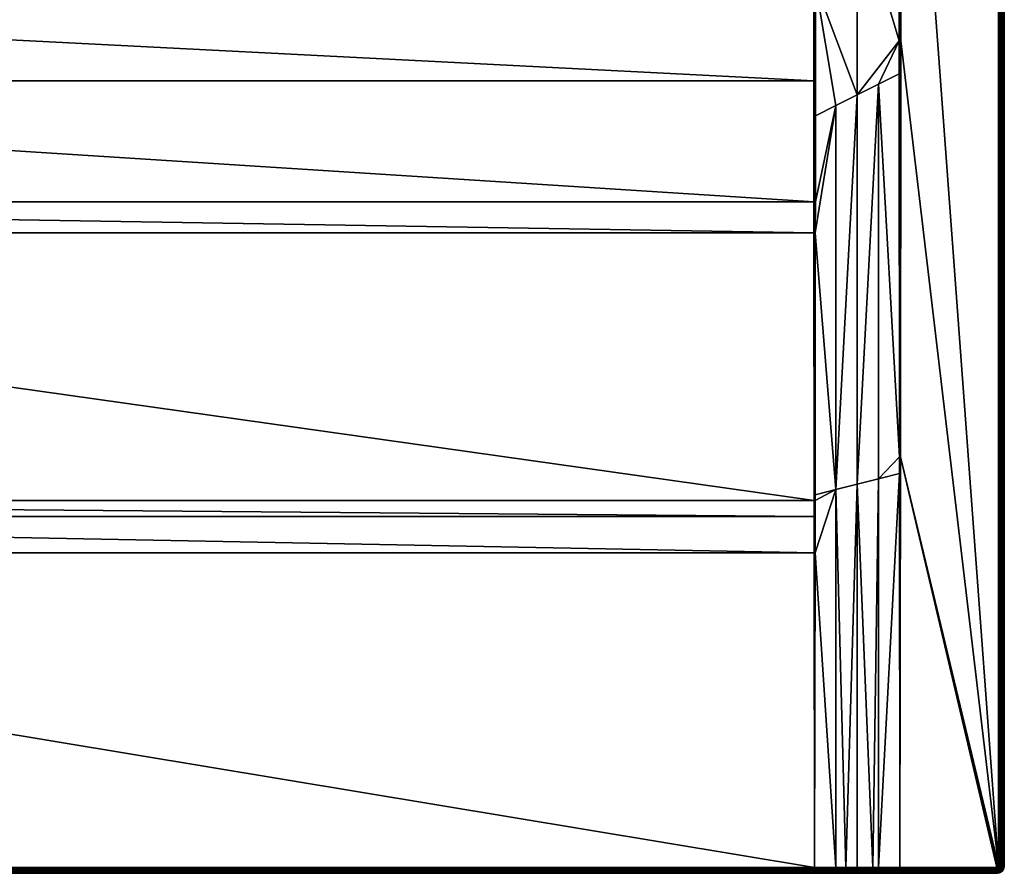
# Model space of a CAD drawing. Header units: millimetres. Extents: x 0 to 1200, y -900 to 0.
# Tile 21 of 22: x 681 to 1200, y -900 to -450. Entities that reach past the tile are written whole.
import ezdxf

# ---------------------------------------------------------------- set-up
doc = ezdxf.new("R2010")
doc.units = ezdxf.units.MM
doc.layers.get('0').update_dxf_attribs({"color": 54})

msp = doc.modelspace()

# ---------------------------------------------------------------- meshes
at = {"color": 7}
mesh = msp.add_polyface(dxfattribs=at)
corners = [(647.78, -214.68, 2.6), (663.82, -225.69, 14.4), (666.01, -220.26, 14.4), (648.67, -210.54, 2.6), (667.24, -214.54, 14.4), (663.52, -232.07, 15), (657.19, -242.35, 15), (1099.51, -300.05, 15), (1099.51, -237.04, 15), (671.07, -197.03, 15), (670.56, -209.08, 15), (668.02, -220.88, 15), (649.22, -251.41, 15), (1122.5, -284.43, 22.5), (1100.46, -105.91, 15.15), (1100.46, -237.04, 15.15), (1144.54, -198.95, 29.84), (1144.55, -267.9, 29.85), (1200, -4.05, 27), (1200, -896.05, 0), (1200, -4.05, 0), (666.48, -220.41, 14.66), (661.64, -231.13, 14.4), (662.08, -231.35, 14.66), (658.57, -236.11, 14.4), (655.5, -241.1, 14.4), (655.9, -241.39, 14.66), (656.31, -241.7, 14.84), (662.54, -231.58, 14.84), (656.75, -242.02, 14.96), (648.84, -251.01, 14.96), (668.96, -208.88, 14.66), (666.97, -220.56, 14.84), (663.03, -231.83, 14.96), (669.48, -208.94, 14.84), (667.49, -220.72, 14.96), (670.01, -209.01, 14.96), (1099.99, -237.04, 15.04), (1145.01, -198.95, 29.96), (1197, -4.05, 30), (1197.47, -896.05, 29.96), (1197.47, -4.05, 29.96), (1197.93, -896.05, 29.85), (1197.93, -4.05, 29.85), (1198.36, -896.05, 29.67), (1198.36, -4.05, 29.67), (1198.76, -896.05, 29.42), (1198.76, -4.05, 29.42), (1199.12, -896.05, 29.12), (1199.12, -4.05, 29.12), (1199.43, -896.05, 28.76), (1199.43, -4.05, 28.76), (1199.67, -896.05, 28.36), (1199.67, -4.05, 28.36), (1199.85, -896.05, 27.92), (1199.85, -4.05, 27.92), (1199.96, -896.05, 27.47), (1199.96, -4.05, 27.47), (1200, -896.05, 27)]
mesh.append_faces([[corners[k] for k in face] for face in [(0, 1, 2, 0), (3, 2, 4, 3), (5, 6, 7, 5), (8, 9, 10, 8), (8, 10, 7, 8), (7, 10, 11, 7), (7, 11, 5, 7), (6, 12, 7, 6), (13, 14, 15, 13), (16, 13, 17, 16), (18, 19, 20, 18), (4, 2, 21, 4), (1, 22, 23, 1), (24, 25, 26, 24), (22, 24, 23, 22), (23, 24, 26, 23), (23, 26, 27, 23), (2, 1, 21, 2), (21, 1, 23, 21), (21, 23, 28, 21), (28, 23, 27, 28), (28, 27, 29, 28), (29, 27, 30, 29), (31, 21, 32, 31), (32, 21, 28, 32), (32, 28, 33, 32), (33, 28, 29, 33), (33, 29, 6, 33), (6, 29, 12, 6), (34, 32, 35, 34), (35, 32, 33, 35), (35, 33, 5, 35), (5, 33, 6, 5), (36, 35, 11, 36), (11, 35, 5, 11), (37, 8, 7, 37), (38, 16, 17, 38), (39, 40, 41, 39), (41, 42, 43, 41), (43, 44, 45, 43), (45, 46, 47, 45), (47, 48, 49, 47), (49, 50, 51, 49), (51, 52, 53, 51), (53, 54, 55, 53), (55, 56, 57, 55), (57, 58, 18, 57)]], dxfattribs={"vtx3": -1, "color": 7})
mesh = msp.add_polyface(dxfattribs=at)
corners = [(1122.5, -284.43, 22.5), (1100.46, -237.04, 15.15), (1100.46, -300.05, 15.15), (1133.75, -484.03, 26.81), (1144.6, -478.59, 29.88), (1144.59, -461.21, 29.88), (1144.76, -680.51, 29.96), (1100.45, -431.22, 16.14), (1100.41, -500.73, 17.49), (1111.25, -495.3, 20.43), (1100.39, -546.04, 18.37), (1100.37, -562.35, 18.77), (1100.46, -300.95, 15.16), (1100.45, -400.44, 15.74), (1122.5, -387.05, 22.8), (1100.45, -400.84, 15.75), (1122.5, -489.67, 23.62), (1111.25, -697.7, 24.59), (1144.55, -267.9, 29.85), (1122.5, -694.87, 26.39), (1197, -4.05, 30), (1145.49, -198.95, 30), (1197, -896.05, 30), (1100, -546.04, 18.29), (1099.99, -431.22, 16.03), (1099.99, -400.44, 15.63), (1099.99, -300.05, 15.04), (1099.99, -237.04, 15.04), (1145, -461.21, 29.97), (1145, -680.51, 29.99), (1145.01, -198.95, 29.96), (1145.43, -461.21, 30), (1197.47, -896.05, 29.96), (1197.47, -4.05, 29.96), (1197.93, -896.05, 29.85), (1197.93, -4.05, 29.85), (1198.36, -896.05, 29.67), (1198.36, -4.05, 29.67), (1198.76, -896.05, 29.42), (1198.76, -4.05, 29.42), (1199.12, -896.05, 29.12), (1199.12, -4.05, 29.12), (1199.43, -896.05, 28.76), (1199.43, -4.05, 28.76), (1199.67, -896.05, 28.36), (1199.67, -4.05, 28.36), (1199.85, -896.05, 27.92), (1199.85, -4.05, 27.92), (1199.96, -896.05, 27.47), (1199.96, -4.05, 27.47), (1200, -896.05, 27)]
mesh.append_faces([[corners[k] for k in face] for face in [(0, 1, 2, 0), (3, 4, 5, 3), (4, 3, 6, 4), (7, 8, 9, 7), (9, 8, 10, 9), (9, 10, 11, 9), (2, 12, 0, 2), (0, 12, 13, 0), (0, 13, 14, 0), (13, 15, 14, 13), (14, 15, 7, 14), (14, 7, 16, 14), (16, 7, 9, 16), (16, 9, 17, 16), (18, 0, 14, 18), (18, 14, 5, 18), (5, 14, 16, 5), (5, 16, 3, 5), (3, 16, 19, 3), (20, 21, 22, 20), (23, 10, 8, 23), (23, 8, 24, 23), (8, 7, 24, 8), (24, 7, 15, 24), (24, 15, 25, 24), (2, 26, 12, 2), (12, 26, 25, 12), (12, 25, 13, 12), (13, 25, 15, 13), (26, 2, 1, 26), (26, 1, 27, 26), (28, 4, 29, 28), (30, 18, 28, 30), (28, 18, 5, 28), (28, 5, 4, 28), (28, 31, 21, 28), (28, 21, 30, 28), (20, 22, 32, 20), (33, 32, 34, 33), (35, 34, 36, 35), (37, 36, 38, 37), (39, 38, 40, 39), (41, 40, 42, 41), (43, 42, 44, 43), (45, 44, 46, 45), (47, 46, 48, 47), (49, 48, 50, 49)]], dxfattribs={"vtx3": -1, "color": 7})
mesh = msp.add_polyface(dxfattribs=at)
corners = [(1200, -896.05, 27), (1200, -896.05, 0), (1200, -4.05, 27), (1197, -896.05, 30), (1145.49, -198.95, 30), (1145.43, -461.21, 30), (1145.25, -680.52, 30), (1145, -897.05, 30), (1196, -897.05, 30), (1196.71, -896.75, 30), (1196.81, -896.64, 30), (1196.45, -896.94, 30), (1196.31, -897, 30), (1196.99, -896.2, 30), (1196.95, -896.36, 30), (1196.89, -896.5, 30), (1199.95, -896.67, 27), (1199.95, -896.67, 0), (1145, -897.05, 30), (1145, -897.05, 30), (1144.77, -689.28, 29.96), (1145, -680.51, 29.99), (1145, -461.21, 29.97), (1197.31, -896.71, 29.96), (1197.4, -896.5, 29.96), (1197.45, -896.28, 29.96), (1197.47, -896.05, 29.96), (1197.83, -896.64, 29.85), (1197.9, -896.35, 29.85), (1197.93, -896.05, 29.85), (1198.25, -896.78, 29.67), (1198.33, -896.42, 29.67), (1198.36, -896.05, 29.67), (1198.73, -896.48, 29.42), (1198.76, -896.05, 29.42), (1199.08, -896.54, 29.12), (1199.12, -896.05, 29.12), (1199.38, -896.58, 28.76), (1199.43, -896.05, 28.76), (1199.63, -896.62, 28.36), (1199.67, -896.05, 28.36), (1199.81, -896.65, 27.92), (1199.85, -896.05, 27.92), (1199.91, -896.67, 27.47), (1199.96, -896.05, 27.47)]
mesh.append_faces([[corners[k] for k in face] for face in [(0, 1, 2, 0), (3, 4, 5, 3), (3, 5, 6, 3), (6, 7, 8, 6), (9, 10, 6, 9), (11, 9, 6, 11), (11, 6, 12, 11), (12, 6, 8, 12), (13, 3, 14, 13), (14, 3, 6, 14), (14, 6, 15, 14), (15, 6, 10, 15), (16, 17, 1, 16), (16, 1, 0, 16), (18, 7, 6, 18), (19, 18, 20, 19), (20, 18, 21, 20), (18, 6, 21, 18), (21, 6, 5, 21), (21, 5, 22, 21), (14, 23, 24, 14), (14, 24, 13, 14), (13, 24, 25, 13), (13, 25, 3, 13), (3, 25, 26, 3), (24, 27, 25, 24), (25, 27, 28, 25), (25, 28, 26, 25), (26, 28, 29, 26), (28, 30, 31, 28), (28, 31, 29, 28), (29, 31, 32, 29), (31, 33, 32, 31), (32, 33, 34, 32), (33, 35, 34, 33), (34, 35, 36, 34), (35, 37, 36, 35), (36, 37, 38, 36), (37, 39, 38, 37), (38, 39, 40, 38), (39, 41, 40, 39), (40, 41, 42, 40), (41, 43, 42, 41), (42, 43, 44, 42), (43, 16, 44, 43), (44, 16, 0, 44)]], dxfattribs={"vtx3": -1, "color": 7})
mesh = msp.add_polyface(dxfattribs=at)
corners = [(1099.51, -300.05, 15), (649.22, -251.41, 15), (639.84, -258.99, 15), (629.3, -264.87, 15), (617.93, -268.89, 15), (606.03, -270.93, 15), (100.49, -300.05, 15), (1099.52, -400.44, 15.59), (100.48, -400.44, 15.59), (1099.53, -431.22, 15.99), (100.47, -431.22, 15.99), (1099.56, -482.35, 17), (100.44, -482.35, 17), (1099.6, -546.04, 18.26), (100.4, -546.04, 18.26), (1099.61, -562.36, 18.67), (622.91, -264.9, 14.4), (617.39, -266.85, 14.4), (617.52, -267.33, 14.66), (611.62, -267.84, 14.4), (605.85, -268.83, 14.4), (605.9, -269.32, 14.66), (600, -268.83, 14.4), (594.1, -269.32, 14.66), (605.94, -269.84, 14.84), (594.06, -269.84, 14.84), (628.43, -262.95, 14.4), (628.64, -263.4, 14.66), (617.65, -267.83, 14.84), (605.99, -270.38, 14.96), (594.01, -270.38, 14.96), (628.85, -263.87, 14.84), (617.79, -268.36, 14.96), (593.97, -270.93, 15), (629.07, -264.37, 14.96), (1100, -562.36, 18.69), (1100.39, -546.04, 18.37), (1100, -546.04, 18.29), (1099.99, -431.22, 16.03), (1099.99, -400.44, 15.63), (1099.99, -300.05, 15.04), (1099.99, -237.04, 15.04)]
mesh.append_faces([[corners[k] for k in face] for face in [(0, 1, 2, 0), (0, 2, 3, 0), (3, 4, 0, 3), (0, 4, 5, 0), (0, 5, 6, 0), (0, 6, 7, 0), (7, 6, 8, 7), (7, 8, 9, 7), (9, 8, 10, 9), (9, 10, 11, 9), (11, 10, 12, 11), (11, 12, 13, 11), (13, 12, 14, 13), (13, 14, 15, 13), (16, 17, 18, 16), (19, 20, 21, 19), (20, 22, 21, 20), (21, 22, 23, 21), (17, 19, 18, 17), (18, 19, 21, 18), (18, 21, 24, 18), (24, 21, 25, 24), (26, 16, 27, 26), (27, 16, 18, 27), (27, 18, 28, 27), (28, 18, 24, 28), (28, 24, 29, 28), (29, 24, 30, 29), (31, 27, 28, 31), (31, 28, 32, 31), (32, 28, 29, 32), (32, 29, 5, 32), (5, 29, 33, 5), (34, 31, 32, 34), (34, 32, 4, 34), (4, 32, 5, 4), (3, 34, 4, 3), (35, 36, 37, 35), (13, 37, 11, 13), (11, 37, 38, 11), (11, 38, 9, 11), (9, 38, 39, 9), (9, 39, 7, 9), (7, 39, 40, 7), (7, 40, 0, 7), (41, 0, 40, 41)]], dxfattribs={"vtx3": -1, "color": 7})
mesh = msp.add_polyface(dxfattribs=at)
corners = [(1099.61, -562.36, 18.67), (100.4, -546.04, 18.26), (100.39, -562.36, 18.67), (1099.75, -703.47, 22.89), (100.25, -703.47, 22.89), (1099.76, -712, 23.18), (100.24, -712, 23.18), (1099.78, -731.12, 23.83), (100.22, -731.12, 23.83), (1100, -896.94, 29.88), (100, -896.94, 29.88), (1111.25, -697.7, 24.59), (1122.5, -694.87, 26.39), (1122.5, -489.67, 23.62), (1144.76, -680.51, 29.96), (1133.75, -484.03, 26.81), (1133.75, -692.05, 28.2), (1144.77, -689.28, 29.96), (1133.75, -897.02, 29.97), (1145, -897.05, 30), (1122.5, -896.99, 29.94), (1130.7, -897.01, 29.96), (1100.25, -700.46, 22.84), (1100.24, -703.47, 22.93), (1100.21, -731.12, 23.86), (1116.4, -896.98, 29.93), (1111.25, -896.96, 29.91), (1100, -896.94, 29.88), (1111.25, -495.3, 20.43), (1100.37, -562.35, 18.77), (1100, -731.12, 23.84), (1100, -896.94, 29.88), (1100, -703.47, 22.9), (1100, -562.36, 18.69), (1100, -546.04, 18.29), (1099.6, -546.04, 18.26), (1100.39, -546.04, 18.37), (1145, -680.51, 29.99), (1144.6, -478.59, 29.88)]
mesh.append_faces([[corners[k] for k in face] for face in [(0, 1, 2, 0), (0, 2, 3, 0), (3, 2, 4, 3), (3, 4, 5, 3), (5, 4, 6, 5), (5, 6, 7, 5), (7, 6, 8, 7), (7, 8, 9, 7), (9, 8, 10, 9), (11, 12, 13, 11), (14, 15, 16, 14), (14, 16, 17, 14), (17, 16, 18, 17), (17, 18, 19, 17), (12, 20, 21, 12), (22, 23, 11, 22), (11, 23, 24, 11), (20, 12, 25, 20), (25, 12, 11, 25), (25, 11, 26, 25), (26, 11, 24, 26), (26, 24, 27, 26), (11, 28, 29, 11), (11, 29, 22, 11), (15, 12, 16, 15), (16, 12, 21, 16), (16, 21, 18, 16), (30, 31, 27, 30), (27, 24, 30, 27), (30, 24, 23, 30), (30, 23, 32, 30), (32, 23, 22, 32), (32, 22, 33, 32), (9, 31, 7, 9), (7, 31, 30, 7), (7, 30, 5, 7), (5, 30, 32, 5), (5, 32, 3, 5), (3, 32, 33, 3), (3, 33, 0, 3), (0, 33, 34, 0), (0, 34, 35, 0), (22, 29, 33, 22), (33, 29, 36, 33), (37, 38, 14, 37), (37, 14, 17, 37)]], dxfattribs={"vtx3": -1, "color": 7})
mesh = msp.add_polyface(dxfattribs=at)
corners = [(4, -900.05, 0), (1100, -900.05, 26.88), (100, -900.05, 26.88), (1100, -896.94, 29.88), (100, -896.94, 29.88), (100, -897.42, 29.86), (1100, -897.42, 29.86), (100, -897.89, 29.76), (1100, -897.89, 29.76), (100, -898.34, 29.59), (1100, -898.34, 29.59), (100, -898.76, 29.35), (1100, -898.76, 29.35), (100, -899.13, 29.04), (1100, -899.13, 29.04), (100, -899.45, 28.68), (1100, -899.45, 28.68), (100, -899.71, 28.27), (1100, -899.71, 28.27), (100, -899.89, 27.83), (1100, -899.89, 27.83), (100, -900.01, 27.36), (1100, -900.01, 27.36), (100, -896.94, 29.88), (100, -896.94, 29.88), (100, -897.42, 29.86), (99.99, -900.05, 26.88), (99.99, -900.01, 27.36), (99.99, -899.89, 27.83), (99.99, -899.71, 28.27), (99.99, -899.45, 28.68), (99.99, -899.13, 29.04), (99.99, -898.76, 29.35), (100, -898.34, 29.59), (100, -897.89, 29.76), (88.75, -896.96, 29.91), (85.7, -897.45, 29.89), (85.7, -897.92, 29.79), (85.69, -898.36, 29.62), (85.69, -898.77, 29.37), (85.69, -899.14, 29.07), (85.69, -899.46, 28.71), (85.69, -899.71, 28.3), (85.69, -899.9, 27.86), (85.69, -900.01, 27.4)]
mesh.append_faces([[corners[k] for k in face] for face in [(0, 1, 2, 0), (3, 4, 5, 3), (6, 5, 7, 6), (8, 7, 9, 8), (10, 9, 11, 10), (12, 11, 13, 12), (14, 13, 15, 14), (16, 15, 17, 16), (18, 17, 19, 18), (20, 19, 21, 20), (22, 21, 2, 22), (23, 24, 25, 23), (26, 2, 27, 26), (27, 2, 21, 27), (27, 21, 28, 27), (28, 21, 19, 28), (28, 19, 29, 28), (29, 19, 17, 29), (29, 17, 30, 29), (30, 17, 15, 30), (30, 15, 31, 30), (31, 15, 13, 31), (31, 13, 32, 31), (32, 13, 11, 32), (32, 11, 33, 32), (33, 11, 9, 33), (33, 9, 34, 33), (34, 9, 7, 34), (34, 7, 25, 34), (25, 7, 5, 25), (25, 5, 23, 25), (23, 5, 4, 23), (25, 24, 35, 25), (34, 25, 36, 34), (25, 35, 36, 25), (36, 37, 34, 36), (34, 37, 33, 34), (37, 38, 33, 37), (33, 38, 32, 33), (38, 39, 32, 38), (32, 39, 31, 32), (39, 40, 31, 39), (31, 40, 30, 31), (30, 41, 29, 30), (29, 42, 28, 29), (28, 43, 27, 28), (27, 44, 26, 27)]], dxfattribs={"vtx3": -1, "color": 7})
mesh = msp.add_polyface(dxfattribs=at)
corners = [(1196, -900.05, 0), (1100, -900.05, 26.88), (4, -900.05, 0), (1100, -896.94, 29.88), (1100, -896.94, 29.88), (1100, -897.42, 29.86), (1100.01, -900.05, 26.88), (1100, -900.01, 27.36), (1100.01, -900.01, 27.36), (1100, -899.89, 27.83), (1100.01, -899.89, 27.83), (1100, -899.71, 28.27), (1100.01, -899.71, 28.27), (1100, -899.45, 28.68), (1100.01, -899.45, 28.68), (1100, -899.13, 29.04), (1100.01, -899.13, 29.04), (1100, -898.76, 29.35), (1100.01, -898.76, 29.35), (1100, -898.34, 29.59), (1100, -898.34, 29.59), (1100, -897.89, 29.76), (1100, -897.89, 29.76), (1100, -897.42, 29.86), (1100, -896.94, 29.88), (1111.25, -896.96, 29.91), (1116.4, -900.05, 26.93), (1116.4, -900.01, 27.4), (1116.4, -899.9, 27.87), (1116.4, -899.71, 28.31), (1116.4, -899.46, 28.71), (1116.4, -899.14, 29.07), (1116.4, -898.78, 29.38), (1116.4, -898.37, 29.62), (1116.4, -897.92, 29.8), (1116.4, -897.45, 29.9), (100, -897.42, 29.86), (100, -897.89, 29.76), (100, -898.34, 29.59), (100, -898.76, 29.35), (100, -899.13, 29.04), (100, -899.45, 28.68), (100, -899.71, 28.27), (100, -899.89, 27.83), (100, -900.01, 27.36), (100, -900.05, 26.88)]
mesh.append_faces([[corners[k] for k in face] for face in [(0, 1, 2, 0), (3, 4, 5, 3), (1, 6, 7, 1), (7, 6, 8, 7), (7, 8, 9, 7), (9, 8, 10, 9), (9, 10, 11, 9), (11, 10, 12, 11), (11, 12, 13, 11), (13, 12, 14, 13), (13, 14, 15, 13), (15, 14, 16, 15), (15, 16, 17, 15), (17, 16, 18, 17), (17, 18, 19, 17), (19, 18, 20, 19), (19, 20, 21, 19), (21, 20, 22, 21), (21, 22, 5, 21), (5, 22, 23, 5), (5, 23, 3, 5), (3, 23, 24, 3), (25, 24, 23, 25), (6, 26, 8, 6), (8, 27, 10, 8), (10, 28, 12, 10), (12, 29, 14, 12), (14, 30, 16, 14), (16, 31, 18, 16), (18, 32, 20, 18), (20, 32, 33, 20), (20, 33, 22, 20), (22, 33, 34, 22), (22, 34, 23, 22), (23, 34, 35, 23), (23, 35, 25, 23), (4, 36, 5, 4), (5, 37, 21, 5), (21, 38, 19, 21), (19, 39, 17, 19), (17, 40, 15, 17), (15, 41, 13, 15), (13, 42, 11, 13), (11, 43, 9, 11), (9, 44, 7, 9), (7, 45, 1, 7)]], dxfattribs={"vtx3": -1, "color": 7})
mesh = msp.add_polyface(dxfattribs=at)
corners = [(1196, -900.05, 27), (1145, -900.05, 27), (1196, -900.05, 0), (1130.7, -900.05, 26.96), (1100.01, -900.05, 26.88), (1100, -900.05, 26.88), (1145, -900.01, 27.47), (1145, -900.01, 27.47), (1145, -900.01, 27.47), (1145, -900.01, 27.47), (1145, -899.9, 27.92), (1145, -899.9, 27.93), (1145, -899.9, 27.93), (1145, -899.72, 28.36), (1145, -899.72, 28.37), (1145, -899.72, 28.37), (1196, -900.01, 27.47), (1145, -897.05, 30), (1145, -897.49, 29.96), (1196, -897.05, 30), (1196, -897.52, 29.96), (1145, -897.52, 29.96), (1145, -897.95, 29.86), (1196, -897.97, 29.85), (1145, -897.97, 29.85), (1145, -898.39, 29.68), (1196, -898.41, 29.67), (1145, -898.41, 29.67), (1145, -898.8, 29.43), (1196, -898.81, 29.42), (1145, -898.81, 29.42), (1145, -899.16, 29.13), (1196, -899.17, 29.12), (1145, -899.17, 29.12), (1145, -899.47, 28.77), (1196, -899.47, 28.76), (1145, -899.47, 28.76), (1196, -899.72, 28.36), (1196, -899.9, 27.92), (1196.16, -897.04, 30), (1196.23, -897.5, 29.96), (1196.3, -897.95, 29.85), (1196.37, -898.38, 29.67), (1196.43, -898.78, 29.42), (1196.49, -899.13, 29.12), (1196.54, -899.43, 28.76), (1196.57, -899.68, 28.36)]
mesh.append_faces([[corners[k] for k in face] for face in [(0, 1, 2, 0), (2, 1, 3, 2), (2, 4, 5, 2), (6, 1, 7, 6), (6, 7, 8, 6), (7, 9, 8, 7), (8, 9, 10, 8), (10, 11, 12, 10), (13, 14, 15, 13), (1, 0, 16, 1), (17, 18, 19, 17), (19, 18, 20, 19), (18, 21, 20, 18), (20, 21, 22, 20), (20, 22, 23, 20), (22, 24, 23, 22), (23, 24, 25, 23), (23, 25, 26, 23), (25, 27, 26, 25), (26, 27, 28, 26), (26, 28, 29, 26), (28, 30, 29, 28), (29, 30, 31, 29), (29, 31, 32, 29), (31, 33, 32, 31), (32, 33, 34, 32), (32, 34, 35, 32), (34, 36, 35, 34), (35, 36, 14, 35), (35, 14, 37, 35), (14, 13, 37, 14), (37, 13, 11, 37), (37, 11, 38, 37), (11, 10, 38, 11), (38, 10, 9, 38), (38, 9, 16, 38), (16, 9, 7, 16), (16, 7, 1, 16), (19, 20, 39, 19), (39, 20, 40, 39), (20, 23, 40, 20), (23, 26, 41, 23), (26, 29, 42, 26), (29, 32, 43, 29), (32, 35, 44, 32), (35, 37, 45, 35), (37, 38, 46, 37)]], dxfattribs={"vtx3": -1, "color": 7})
mesh = msp.add_polyface(dxfattribs=at)
corners = [(1130.7, -900.05, 26.96), (1116.4, -900.05, 26.93), (1100.01, -900.05, 26.88), (1122.5, -896.99, 29.94), (1116.4, -896.98, 29.93), (1116.4, -897.45, 29.9), (1133.75, -897.02, 29.97), (1130.7, -897.01, 29.96), (1130.7, -897.49, 29.93), (1130.7, -897.95, 29.82), (1145, -897.97, 29.85), (1145, -897.95, 29.86), (1145, -897.52, 29.96), (1130.7, -898.39, 29.65), (1130.7, -898.79, 29.4), (1145, -898.81, 29.42), (1145, -898.8, 29.43), (1145, -898.41, 29.67), (1145, -898.39, 29.68), (1130.7, -899.16, 29.1), (1130.7, -899.47, 28.74), (1145, -899.47, 28.76), (1145, -899.17, 29.12), (1145, -899.16, 29.13), (1130.7, -899.72, 28.33), (1130.7, -899.9, 27.9), (1145, -899.9, 27.92), (1145, -899.72, 28.36), (1145, -900.05, 27), (1130.7, -900.01, 27.44), (1145, -900.01, 27.47), (1116.4, -900.01, 27.4), (1116.4, -899.9, 27.87), (1116.4, -899.71, 28.31), (1116.4, -899.46, 28.71), (1116.4, -899.14, 29.07), (1116.4, -898.78, 29.38), (1116.4, -898.37, 29.62), (1116.4, -897.92, 29.8), (1100.01, -900.01, 27.36), (1100.01, -899.89, 27.83), (1100.01, -899.71, 28.27), (1100.01, -899.45, 28.68), (1100.01, -899.13, 29.04), (1100.01, -898.76, 29.35), (1111.25, -896.96, 29.91)]
mesh.append_faces([[corners[k] for k in face] for face in [(0, 1, 2, 0), (3, 4, 5, 3), (6, 7, 8, 6), (8, 9, 10, 8), (8, 11, 12, 8), (8, 12, 6, 8), (13, 14, 15, 13), (13, 16, 17, 13), (13, 17, 9, 13), (9, 17, 18, 9), (9, 18, 10, 9), (19, 20, 21, 19), (19, 22, 14, 19), (14, 22, 23, 14), (14, 23, 15, 14), (24, 25, 26, 24), (24, 27, 20, 24), (0, 28, 29, 0), (29, 30, 25, 29), (1, 0, 31, 1), (31, 0, 29, 31), (31, 29, 32, 31), (32, 29, 25, 32), (32, 25, 33, 32), (33, 25, 24, 33), (33, 24, 34, 33), (34, 24, 20, 34), (34, 20, 35, 34), (35, 20, 19, 35), (35, 19, 36, 35), (36, 19, 14, 36), (36, 14, 37, 36), (37, 14, 13, 37), (37, 13, 38, 37), (38, 13, 9, 38), (38, 9, 5, 38), (5, 9, 8, 5), (5, 8, 3, 5), (3, 8, 7, 3), (39, 1, 31, 39), (40, 31, 32, 40), (41, 32, 33, 41), (42, 33, 34, 42), (43, 34, 35, 43), (44, 35, 36, 44), (45, 5, 4, 45)]], dxfattribs={"vtx3": -1, "color": 7})
mesh = msp.add_polyface(dxfattribs=at)
corners = [(1130.7, -900.05, 26.96), (1100.01, -900.05, 26.88), (1196, -900.05, 0), (1145, -897.97, 29.85), (1145, -897.95, 29.86), (1130.7, -897.49, 29.93), (1133.75, -897.02, 29.97), (1145, -897.52, 29.96), (1145, -897.49, 29.96), (1145, -897.05, 30), (1145, -898.81, 29.42), (1145, -898.8, 29.43), (1130.7, -898.39, 29.65), (1145, -899.47, 28.76), (1145, -899.47, 28.77), (1130.7, -899.16, 29.1), (1145, -899.17, 29.12), (1145, -899.9, 27.92), (1145, -899.9, 27.93), (1130.7, -899.72, 28.33), (1145, -899.72, 28.36), (1130.7, -899.47, 28.74), (1145, -899.72, 28.37), (1130.7, -900.01, 27.44), (1145, -900.05, 27), (1145, -900.01, 27.47), (1130.7, -899.9, 27.9), (1145, -900.01, 27.47), (1145, -897.05, 30), (1145, -899.9, 27.92), (1145, -899.9, 27.93), (1145, -899.72, 28.36), (1145, -899.72, 28.37), (1145, -899.47, 28.76), (1145, -899.47, 28.77), (1145, -899.17, 29.12), (1145, -899.16, 29.13), (1145, -899.16, 29.13), (1145, -898.81, 29.42), (1145, -898.8, 29.43), (1145, -898.41, 29.67), (1145, -898.41, 29.67), (1145, -898.39, 29.68), (1145, -898.39, 29.68), (1145, -897.97, 29.85), (1145, -897.95, 29.86), (1145, -897.52, 29.96), (1145, -897.05, 30), (1145, -897.49, 29.96)]
mesh.append_faces([[corners[k] for k in face] for face in [(0, 1, 2, 0), (3, 4, 5, 3), (6, 7, 8, 6), (6, 8, 9, 6), (10, 11, 12, 10), (13, 14, 15, 13), (15, 14, 16, 15), (17, 18, 19, 17), (19, 18, 20, 19), (21, 20, 22, 21), (21, 22, 13, 21), (23, 24, 25, 23), (26, 25, 27, 26), (26, 27, 17, 26), (28, 9, 8, 28), (27, 29, 17, 27), (17, 29, 18, 17), (18, 30, 31, 18), (18, 31, 20, 18), (20, 31, 22, 20), (22, 32, 33, 22), (22, 33, 13, 22), (13, 33, 14, 13), (33, 34, 14, 33), (14, 34, 35, 14), (14, 35, 16, 14), (16, 35, 36, 16), (35, 37, 36, 35), (36, 37, 38, 36), (36, 38, 10, 36), (10, 38, 11, 10), (38, 39, 11, 38), (11, 39, 40, 11), (11, 40, 41, 11), (41, 40, 42, 41), (40, 43, 42, 40), (42, 43, 44, 42), (42, 44, 3, 42), (3, 44, 4, 3), (4, 44, 45, 4), (4, 45, 46, 4), (47, 28, 48, 47), (48, 28, 8, 48), (48, 8, 46, 48), (46, 8, 7, 46), (46, 7, 4, 46)]], dxfattribs={"vtx3": -1, "color": 7})
mesh = msp.add_polyface(dxfattribs=at)
corners = [(1196.59, -896.86, 30), (1196.71, -896.75, 30), (1196.45, -896.94, 30), (1196.31, -897, 30), (1196, -897.05, 30), (1196.16, -897.04, 30), (1196.23, -897.5, 29.96), (1196.45, -897.45, 29.96), (1196.67, -897.36, 29.96), (1196.86, -897.24, 29.96), (1197.04, -897.09, 29.96), (1196.81, -896.64, 30), (1197.19, -896.91, 29.96), (1196.89, -896.5, 30), (1197.31, -896.71, 29.96), (1196.95, -896.36, 30), (1196, -897.97, 29.85), (1196.3, -897.95, 29.85), (1196.6, -897.88, 29.85), (1196.87, -897.76, 29.85), (1197.13, -897.61, 29.85), (1197.36, -897.41, 29.85), (1197.56, -897.18, 29.85), (1197.72, -896.92, 29.85), (1197.4, -896.5, 29.96), (1197.83, -896.64, 29.85), (1196, -898.41, 29.67), (1196.37, -898.38, 29.67), (1196.73, -898.29, 29.67), (1197.07, -898.15, 29.67), (1197.39, -897.96, 29.67), (1197.67, -897.72, 29.67), (1197.91, -897.44, 29.67), (1196.85, -898.68, 29.42), (1197.25, -898.51, 29.42), (1197.62, -898.28, 29.42)]
mesh.append_faces([[corners[k] for k in face] for face in [(0, 1, 2, 0), (3, 4, 5, 3), (5, 6, 3, 5), (3, 6, 7, 3), (3, 7, 2, 3), (2, 7, 8, 2), (2, 8, 0, 2), (0, 8, 9, 0), (0, 9, 1, 0), (1, 9, 10, 1), (1, 10, 11, 1), (11, 10, 12, 11), (11, 12, 13, 11), (13, 12, 14, 13), (13, 14, 15, 13), (6, 16, 17, 6), (6, 17, 7, 6), (7, 17, 18, 7), (7, 18, 8, 7), (8, 18, 19, 8), (8, 19, 9, 8), (9, 19, 20, 9), (9, 20, 10, 9), (10, 20, 21, 10), (10, 21, 12, 10), (12, 21, 22, 12), (12, 22, 14, 12), (14, 22, 23, 14), (14, 23, 24, 14), (24, 23, 25, 24), (17, 26, 27, 17), (17, 27, 18, 17), (18, 27, 28, 18), (18, 28, 19, 18), (19, 28, 29, 19), (19, 29, 20, 19), (20, 29, 30, 20), (20, 30, 21, 20), (21, 30, 31, 21), (21, 31, 22, 21), (22, 31, 32, 22), (22, 32, 23, 22), (28, 33, 29, 28), (29, 34, 30, 29), (30, 34, 35, 30), (30, 35, 31, 30)]], dxfattribs={"vtx3": -1, "color": 7})
mesh = msp.add_polyface(dxfattribs=at)
corners = [(1197.82, -899.61, 27), (1197.82, -899.61, 0), (1198.35, -899.28, 0), (1198.35, -899.28, 27), (1198.83, -898.88, 0), (1198.83, -898.88, 27), (1199.24, -898.4, 0), (1199.24, -898.4, 27), (1199.56, -897.86, 0), (1199.56, -897.86, 27), (1197.67, -897.72, 29.67), (1197.62, -898.28, 29.42), (1197.95, -898, 29.42), (1197.83, -898.57, 29.12), (1198.21, -898.25, 29.12), (1198.24, -897.67, 29.42), (1197.56, -899.1, 28.76), (1198.01, -898.82, 28.76), (1198.42, -898.47, 28.76), (1198.53, -897.88, 29.12), (1198.77, -898.06, 28.76), (1197.67, -899.32, 28.36), (1198.16, -899.02, 28.36), (1198.6, -898.64, 28.36), (1198.97, -898.21, 28.36), (1199.05, -897.6, 28.76), (1197.75, -899.48, 27.92), (1198.26, -899.16, 27.92), (1198.72, -898.77, 27.92), (1199.12, -898.31, 27.92), (1199.27, -897.72, 28.36), (1197.8, -899.58, 27.47), (1198.33, -899.25, 27.47), (1198.8, -898.85, 27.47), (1199.21, -898.38, 27.47), (1199.43, -897.8, 27.92), (1199.53, -897.85, 27.47)]
mesh.append_faces([[corners[k] for k in face] for face in [(0, 1, 2, 0), (0, 2, 3, 0), (3, 2, 4, 3), (3, 4, 5, 3), (5, 4, 6, 5), (5, 6, 7, 5), (7, 6, 8, 7), (7, 8, 9, 7), (10, 11, 12, 10), (11, 13, 12, 11), (12, 13, 14, 12), (12, 14, 15, 12), (13, 16, 17, 13), (13, 17, 14, 13), (14, 17, 18, 14), (14, 18, 19, 14), (19, 18, 20, 19), (17, 21, 22, 17), (17, 22, 18, 17), (18, 22, 23, 18), (18, 23, 20, 18), (20, 23, 24, 20), (20, 24, 25, 20), (21, 26, 22, 21), (22, 26, 27, 22), (22, 27, 23, 22), (23, 27, 28, 23), (23, 28, 24, 23), (24, 28, 29, 24), (24, 29, 30, 24), (26, 31, 27, 26), (27, 31, 32, 27), (27, 32, 28, 27), (28, 32, 33, 28), (28, 33, 29, 28), (29, 33, 34, 29), (29, 34, 35, 29), (35, 34, 36, 35), (31, 0, 32, 31), (32, 0, 3, 32), (32, 3, 33, 32), (33, 3, 5, 33), (33, 5, 34, 33), (34, 5, 7, 34), (34, 7, 36, 34), (36, 7, 9, 36)]], dxfattribs={"vtx3": -1, "color": 7})
mesh = msp.add_polyface(dxfattribs=at)
corners = [(1199.56, -897.86, 27), (1199.56, -897.86, 0), (1199.8, -897.28, 0), (1199.8, -897.28, 27), (1199.95, -896.67, 0), (1199.95, -896.67, 27), (1197.72, -896.92, 29.85), (1197.91, -897.44, 29.67), (1198.1, -897.12, 29.67), (1197.83, -896.64, 29.85), (1198.25, -896.78, 29.67), (1197.9, -896.35, 29.85), (1197.67, -897.72, 29.67), (1197.95, -898, 29.42), (1198.24, -897.67, 29.42), (1198.46, -897.3, 29.42), (1198.63, -896.9, 29.42), (1198.33, -896.42, 29.67), (1198.73, -896.48, 29.42), (1198.21, -898.25, 29.12), (1198.53, -897.88, 29.12), (1198.78, -897.46, 29.12), (1198.97, -897.01, 29.12), (1199.08, -896.54, 29.12), (1198.77, -898.06, 28.76), (1199.05, -897.6, 28.76), (1199.26, -897.11, 28.76), (1199.38, -896.58, 28.76), (1198.97, -898.21, 28.36), (1199.27, -897.72, 28.36), (1199.49, -897.18, 28.36), (1199.63, -896.62, 28.36), (1199.12, -898.31, 27.92), (1199.43, -897.8, 27.92), (1199.66, -897.24, 27.92), (1199.81, -896.65, 27.92), (1199.53, -897.85, 27.47), (1199.77, -897.27, 27.47), (1199.91, -896.67, 27.47)]
mesh.append_faces([[corners[k] for k in face] for face in [(0, 1, 2, 0), (0, 2, 3, 0), (3, 2, 4, 3), (3, 4, 5, 3), (6, 7, 8, 6), (6, 8, 9, 6), (9, 8, 10, 9), (9, 10, 11, 9), (12, 13, 7, 12), (7, 13, 14, 7), (7, 14, 8, 7), (8, 14, 15, 8), (8, 15, 10, 8), (10, 15, 16, 10), (10, 16, 17, 10), (17, 16, 18, 17), (14, 19, 20, 14), (14, 20, 15, 14), (15, 20, 21, 15), (15, 21, 16, 15), (16, 21, 22, 16), (16, 22, 18, 16), (18, 22, 23, 18), (20, 24, 21, 20), (21, 24, 25, 21), (21, 25, 22, 21), (22, 25, 26, 22), (22, 26, 23, 22), (23, 26, 27, 23), (25, 28, 29, 25), (25, 29, 26, 25), (26, 29, 30, 26), (26, 30, 27, 26), (27, 30, 31, 27), (29, 32, 33, 29), (29, 33, 30, 29), (30, 33, 34, 30), (30, 34, 31, 30), (31, 34, 35, 31), (33, 36, 34, 33), (34, 36, 37, 34), (34, 37, 35, 34), (35, 37, 38, 35), (36, 0, 37, 36), (37, 0, 3, 37), (37, 3, 38, 37), (38, 3, 5, 38)]], dxfattribs={"vtx3": -1, "color": 7})
mesh = msp.add_polyface(dxfattribs=at)
corners = [(1196, -900.05, 27), (1196, -900.05, 0), (1196.63, -900, 0), (1196.63, -900, 27), (1197.24, -899.85, 0), (1197.24, -899.85, 27), (1197.82, -899.61, 0), (1197.82, -899.61, 27), (1196.37, -898.38, 29.67), (1196, -898.81, 29.42), (1196.43, -898.78, 29.42), (1196.73, -898.29, 29.67), (1196.85, -898.68, 29.42), (1197.07, -898.15, 29.67), (1197.25, -898.51, 29.42), (1196, -899.17, 29.12), (1196.49, -899.13, 29.12), (1196.96, -899.02, 29.12), (1197.42, -898.83, 29.12), (1197.62, -898.28, 29.42), (1197.83, -898.57, 29.12), (1196, -899.47, 28.76), (1196.54, -899.43, 28.76), (1197.06, -899.31, 28.76), (1197.56, -899.1, 28.76), (1196, -899.72, 28.36), (1196.57, -899.68, 28.36), (1197.14, -899.54, 28.36), (1197.67, -899.32, 28.36), (1198.01, -898.82, 28.76), (1196, -899.9, 27.92), (1196.6, -899.85, 27.92), (1197.19, -899.71, 27.92), (1197.75, -899.48, 27.92), (1196, -900.01, 27.47), (1196.62, -899.96, 27.47), (1197.22, -899.82, 27.47), (1197.8, -899.58, 27.47)]
mesh.append_faces([[corners[k] for k in face] for face in [(0, 1, 2, 0), (0, 2, 3, 0), (3, 2, 4, 3), (3, 4, 5, 3), (5, 4, 6, 5), (5, 6, 7, 5), (8, 9, 10, 8), (8, 10, 11, 8), (11, 10, 12, 11), (13, 12, 14, 13), (10, 15, 16, 10), (10, 16, 12, 10), (12, 16, 17, 12), (12, 17, 14, 12), (14, 17, 18, 14), (14, 18, 19, 14), (19, 18, 20, 19), (16, 21, 22, 16), (16, 22, 17, 16), (17, 22, 23, 17), (17, 23, 18, 17), (18, 23, 24, 18), (18, 24, 20, 18), (22, 25, 26, 22), (22, 26, 23, 22), (23, 26, 27, 23), (23, 27, 24, 23), (24, 27, 28, 24), (24, 28, 29, 24), (26, 30, 31, 26), (26, 31, 27, 26), (27, 31, 32, 27), (27, 32, 28, 27), (28, 32, 33, 28), (30, 34, 31, 30), (31, 34, 35, 31), (31, 35, 32, 31), (32, 35, 36, 32), (32, 36, 33, 32), (33, 36, 37, 33), (34, 0, 35, 34), (35, 0, 3, 35), (35, 3, 36, 35), (36, 3, 5, 36), (36, 5, 37, 36), (37, 5, 7, 37)]], dxfattribs={"vtx3": -1, "color": 7})

doc.saveas('drawing.dxf')
